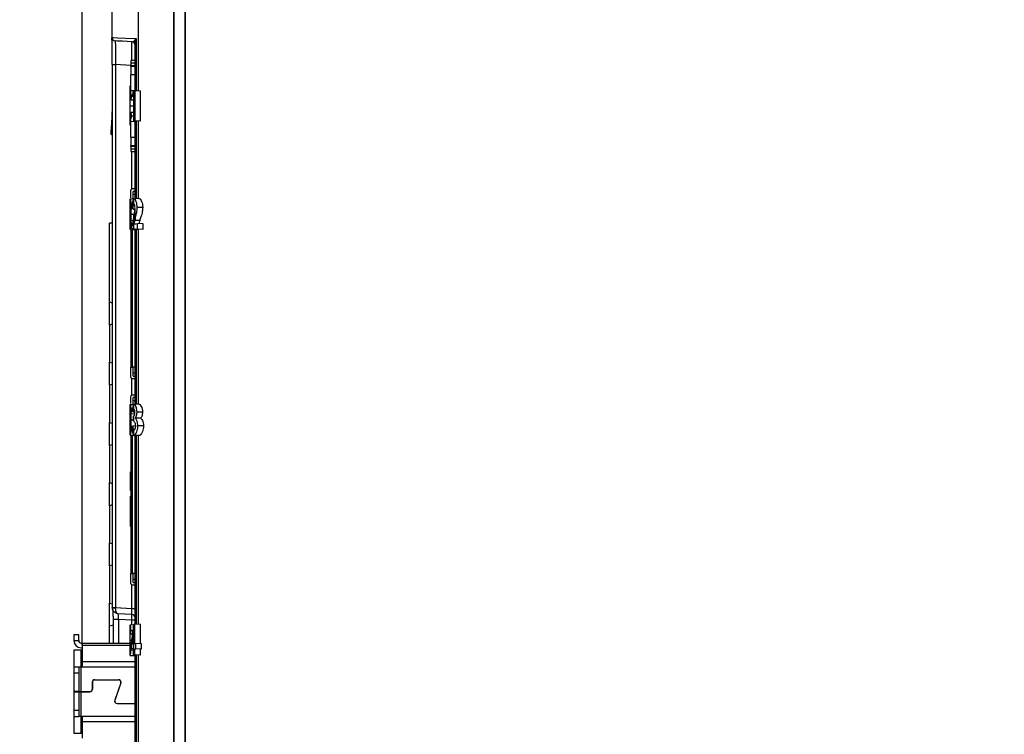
# Model space of a CAD drawing. Header units: millimetres. Extents: x -8 to 420, y 0 to 297.
# Tile 8 of 77: x 102 to 144, y 173 to 203. Entities that reach past the tile are written whole.
import ezdxf

# ---------------------------------------------------------------- set-up
doc = ezdxf.new("R2010")
doc.units = ezdxf.units.MM
doc.layers.add('10', color=7, linetype='Continuous')
doc.layers.add('SLD-0', color=7, linetype='Continuous')
doc.styles.add('SLDTEXTSTYLE2', font='TXT', dxfattribs={"width": 0.7})
doc.dimstyles.new('SLDDIMSTYLE2', dxfattribs={"dimtxt": 2.645833, "dimasz": 2.5, "dimexe": 0, "dimexo": 0.0625, "dimgap": 0.661458, "dimtad": 2, "dimlfac": 2, "dimrnd": 1e-09, "dimzin": 12, "dimdsep": 46, "dimtxsty": 'SLDTEXTSTYLE2', "dimblk1": 'NONE', "dimblk2": 'NONE', "dimsah": 1, "dimcen": 0.09, "dimadec": 0, "dimazin": 3, "dimtfac": 1, "dimtofl": 0, "dimtmove": 0, "dimatfit": 3, "dimldrblk": 'NONE', "dimfxl": 1, "dimfrac": 2, "dimtolj": 1, "dimtzin": 12, "dimarcsym": 0})
doc.dimstyles.new('SLDDIMSTYLE3', dxfattribs={"dimtxt": 2.645833, "dimasz": 2.5, "dimexe": 0, "dimexo": 0.0625, "dimgap": 0.661458, "dimtad": 2, "dimdec": 0, "dimlfac": 2, "dimrnd": 1e-09, "dimzin": 12, "dimdsep": 46, "dimtxsty": 'SLDTEXTSTYLE2', "dimblk1": 'NONE', "dimblk2": 'NONE', "dimsah": 1, "dimcen": 0.09, "dimadec": 0, "dimazin": 3, "dimtfac": 1, "dimtofl": 0, "dimtmove": 0, "dimatfit": 3, "dimldrblk": 'NONE', "dimfxl": 1, "dimfrac": 2, "dimtolj": 1, "dimtzin": 12, "dimarcsym": 0})

# ---------------------------------------------------------------- blocks, each defined once
blk = doc.blocks.new('_D_3')
at = {"layer": '10'}
for p, q in [((183.859, 218.383), (86.353, 218.724)), ((88.079, 140.29), (88.353, 218.717)), ((183.859, 139.956), (86.079, 140.297))]:
    blk.add_line(p, q, dxfattribs=at)
for points in [[(88.353, 218.717), (88.044, 216.218), (88.644, 216.216)], [(88.079, 140.29), (88.387, 142.789), (87.787, 142.791)]]:
    blk.add_solid(points, dxfattribs=at)
at = {"layer": '10', "insert": (84.797, 177.186), "char_height": 2.6458, "attachment_point": 1, "rotation": 89.8, "style": 'SLDTEXTSTYLE2'}
blk.add_mtext('156.85', dxfattribs=at)
blk = doc.blocks.new('_NONE')
blk = doc.blocks.new('_D_4')
at = {"layer": '10'}
for p, q in [((104.807, 176.467), (104.807, 235.725)), ((187.307, 223.131), (187.307, 235.725)), ((187.307, 233.725), (104.807, 233.725))]:
    blk.add_line(p, q, dxfattribs=at)
for points in [[(104.807, 233.725), (107.307, 233.425), (107.307, 234.025)], [(187.307, 233.725), (184.807, 234.025), (184.807, 233.425)]]:
    blk.add_solid(points, dxfattribs=at)
at = {"layer": '10', "insert": (145.043, 237.135), "char_height": 2.6458, "attachment_point": 1, "style": 'SLDTEXTSTYLE2'}
blk.add_mtext('165', dxfattribs=at)

msp = doc.modelspace()

# ---------------------------------------------------------------- linework, layer by layer
at = {"layer": 'SLD-0', "color": 179, "linetype": 'Continuous', "lineweight": 25}
for p, q in [((107.1842, 199.8354), (107.1842, 213.1293)), ((108.6467, 211.9076), (108.6467, 146.2297)), ((108.6694, 211.9089), (108.6694, 146.2309)), ((109.1256, 211.917), (109.1256, 146.239)), ((109.1466, 211.9165), (109.1466, 146.2385)), ((106.0585, 203.1833), (106.0585, 202.096)), ((106.2742, 201.9423), (106.2006, 201.9462)), ((106.5049, 201.9302), (106.2742, 201.9423)), ((106.8921, 201.91), (106.5049, 201.9302)), ((107.0342, 199.8577), (107.0342, 201.8828)), ((106.0733, 200.9468), (106.0733, 178.0451)), ((106.2155, 200.9468), (106.2155, 178.0451)), ((106.8573, 201.1275), (106.8573, 201.0262)), ((107.0342, 201.1275), (106.8573, 201.1275)), ((106.8573, 201.0262), (106.8573, 200.9134)), ((106.8573, 200.87), (106.8573, 200.9134)), ((107.0342, 200.87), (106.8573, 200.87)), ((106.8573, 200.87), (106.8573, 200.52)), ((106.8573, 199.7199), (106.8573, 200.52)), ((106.8342, 200.0495), (106.8573, 200.0507)), ((106.8342, 199.892), (106.8342, 200.0495)), ((106.8342, 199.892), (106.8573, 199.8932)), ((106.8342, 199.8589), (106.8342, 199.892)), ((106.8342, 199.8491), (107.0342, 199.8596)), ((106.8342, 199.8472), (106.8342, 199.8491)), ((106.8342, 199.6423), (106.8342, 199.8472)), ((106.8759, 199.6111), (106.9767, 199.6108)), ((106.9767, 199.6222), (106.925, 199.6249)), ((106.951, 199.8231), (106.9885, 199.8251)), ((106.9767, 198.5805), (106.9767, 199.6222)), ((107.0012, 199.8258), (106.9885, 199.8251)), ((106.9885, 198.5799), (106.9885, 199.8251)), ((107.0157, 199.8265), (107.0012, 199.8258)), ((107.0321, 199.8274), (107.0157, 199.8265)), ((107.2476, 199.8387), (107.0321, 199.8274)), ((107.0321, 198.5776), (107.0321, 199.8274)), ((107.0342, 199.8596), (107.0342, 199.8577)), ((107.2476, 199.8387), (107.2476, 198.5663)), ((106.8342, 199.2051), (106.9767, 199.205)), ((106.8532, 199.4668), (106.9767, 199.4577)), ((106.8532, 198.938), (106.9767, 198.9473)), ((106.8749, 198.7843), (106.9767, 198.7842)), ((106.8342, 198.5576), (106.8342, 198.7622)), ((106.8342, 198.5559), (106.8342, 198.5576)), ((106.8342, 198.5559), (107.0342, 198.5455)), ((106.8342, 198.513), (106.8342, 198.5464)), ((106.8342, 198.513), (106.8573, 198.5118)), ((106.8342, 198.3905), (106.8342, 198.513)), ((106.8342, 198.3905), (106.8573, 198.3893)), ((106.8573, 197.885), (106.8573, 198.6855)), ((106.9885, 198.5799), (106.9767, 198.5805)), ((106.9885, 198.5799), (107.0012, 198.5792)), ((107.0012, 198.5792), (107.0157, 198.5785)), ((107.0157, 198.5785), (107.0321, 198.5776)), ((107.2476, 198.5663), (107.0321, 198.5776)), ((107.0342, 195.2952), (107.0342, 198.5471)), ((106.0354, 198.0025), (106.0733, 198.0025)), ((106.8573, 197.885), (106.8573, 197.535)), ((106.8573, 197.535), (107.0342, 197.535)), ((106.8573, 197.4916), (106.8573, 197.535)), ((106.8573, 197.4916), (106.8573, 197.3788)), ((106.8573, 197.3788), (106.8573, 197.2775)), ((106.8573, 197.2775), (107.0342, 197.2775)), ((106.8573, 195.3332), (106.8573, 195.6525)), ((107.0342, 195.7025), (106.9073, 195.7025)), ((106.9573, 195.293), (106.9573, 195.6025)), ((107.0342, 195.6025), (106.9573, 195.6025)), ((106.9573, 195.4775), (107.0342, 195.4775)), ((106.8342, 195.2866), (106.9817, 195.2943)), ((106.8342, 195.2847), (106.8342, 195.2866)), ((106.8342, 195.0798), (106.8342, 195.2847)), ((106.8759, 195.0486), (106.917, 195.0485)), ((106.9885, 195.2944), (106.9916, 195.2948)), ((106.9885, 195.075), (106.9885, 195.2944)), ((106.9888, 195.0751), (106.9885, 195.075)), ((106.9916, 195.2948), (107.0342, 195.2971)), ((107.1971, 195.3056), (107.0342, 195.2971)), ((106.8342, 194.6426), (107.0342, 194.6425)), ((106.8532, 194.9043), (106.9089, 194.9002)), ((106.8577, 194.9039), (106.8577, 194.3437)), ((106.9518, 194.8527), (107.0342, 194.8483)), ((107.0342, 194.3891), (107.0342, 194.8483)), ((107.3048, 194.9223), (107.1239, 194.9222)), ((107.3571, 194.9223), (107.3048, 194.9223)), ((105.9573, 190.94), (105.9573, 194.2625)), ((106.0733, 194.2625), (105.9573, 194.2625)), ((106.8532, 194.3755), (106.9505, 194.3828)), ((106.9885, 194.5821), (106.9768, 194.5205)), ((106.9841, 194.2207), (106.9885, 194.2209)), ((106.9885, 194.2445), (106.9885, 194.5821)), ((107.0246, 194.2228), (106.9885, 194.2209)), ((106.9885, 194.0174), (106.9885, 194.2209)), ((107.0342, 194.4392), (107.0169, 194.3734)), ((107.0169, 194.3734), (107.0342, 194.3728)), ((107.0725, 194.2253), (107.0246, 194.2228)), ((107.0342, 194.4392), (107.0342, 194.3728)), ((107.2287, 194.3661), (107.0342, 194.3728)), ((107.132, 194.2285), (107.0725, 194.2253)), ((107.3669, 194.2408), (107.132, 194.2285)), ((107.132, 194.0099), (107.132, 194.2285)), ((107.3669, 194.2408), (107.3669, 193.9976)), ((106.8342, 193.9951), (106.8342, 194.1997)), ((106.8342, 193.9934), (106.8342, 193.9951)), ((106.8342, 193.9934), (107.0342, 193.9829)), ((106.8577, 193.9502), (106.8577, 188.19)), ((106.9015, 194.022), (106.9015, 194.1259)), ((106.9885, 194.0174), (106.9015, 194.022)), ((106.9885, 194.0174), (107.0246, 194.0155)), ((107.0246, 194.0155), (107.0725, 194.013)), ((107.0342, 186.6202), (107.0342, 193.9846)), ((107.0725, 194.013), (107.132, 194.0099)), ((107.3669, 193.9976), (107.132, 194.0099)), ((105.9573, 190.94), (106.0733, 190.907)), ((105.9573, 189.965), (105.9573, 190.94)), ((106.0733, 189.998), (105.9573, 189.965)), ((105.9573, 189.965), (105.9573, 188.4)), ((105.9573, 188.4), (106.0733, 188.367)), ((105.9573, 187.425), (105.9573, 188.4)), ((106.8573, 187.7625), (106.8573, 188.19)), ((107.0342, 188.19), (106.9073, 188.19)), ((106.9573, 187.8125), (106.9573, 188.19)), ((106.9073, 187.7125), (107.0342, 187.7125)), ((107.0342, 187.9375), (106.9573, 187.9375)), ((106.9573, 187.8125), (107.0342, 187.8125)), ((106.0733, 187.458), (105.9573, 187.425)), ((105.9573, 187.425), (105.9573, 185.86)), ((106.8573, 186.6582), (106.8573, 186.9525)), ((107.0342, 187.0025), (106.9073, 187.0025)), ((106.9573, 186.618), (106.9573, 186.9025)), ((107.0342, 186.9025), (106.9573, 186.9025)), ((106.9573, 186.7775), (107.0342, 186.7775)), ((106.8342, 186.6116), (106.9835, 186.6194)), ((106.8342, 186.6097), (106.8342, 186.6116)), ((106.8342, 186.4048), (106.8342, 186.6097)), ((106.8759, 186.3736), (106.9223, 186.3735)), ((106.9885, 186.6188), (106.9938, 186.6199)), ((106.9885, 186.3983), (106.9885, 186.6188)), ((106.9935, 186.3998), (106.9885, 186.3983)), ((106.9938, 186.6199), (107.0342, 186.6221)), ((107.1996, 186.6307), (107.0342, 186.6221)), ((106.8342, 185.9676), (106.97, 185.9675)), ((106.8532, 186.2293), (107.0342, 186.2159)), ((106.8577, 186.2289), (106.8577, 185.6688)), ((106.9621, 186.2893), (107.0342, 186.2855)), ((106.9885, 186.1345), (106.97, 186.1222)), ((106.97, 185.9202), (106.97, 186.1222)), ((106.97, 185.9202), (106.9885, 185.9118)), ((106.9885, 185.9118), (106.9885, 186.1345)), ((107.2714, 186.035), (107.0463, 186.0325)), ((107.3265, 186.2942), (107.116, 186.2942)), ((107.3476, 186.2942), (107.3265, 186.2942)), ((105.9573, 185.86), (106.0733, 185.827)), ((105.9573, 184.885), (105.9573, 185.86)), ((106.8342, 185.3201), (106.8342, 185.5247)), ((106.8532, 185.7005), (106.9054, 185.7044)), ((106.8749, 185.5468), (106.9131, 185.5468)), ((106.9485, 185.7201), (107.0342, 185.7246)), ((106.9885, 185.3104), (106.9885, 185.5307)), ((106.9885, 185.5307), (106.992, 185.5301)), ((107.0433, 185.7251), (107.0342, 185.7246)), ((107.3008, 185.7125), (107.149, 185.7126)), ((107.3875, 185.7125), (107.3008, 185.7125)), ((106.8342, 185.3184), (106.8342, 185.3201)), ((106.8342, 185.3184), (106.9778, 185.3109)), ((106.8577, 185.2752), (106.8577, 179.49)), ((106.9894, 185.3103), (106.9885, 185.3104)), ((106.9894, 185.3103), (107.0342, 185.308)), ((107.0342, 177.3346), (107.0342, 185.3096)), ((107.1945, 185.2995), (107.0342, 185.308)), ((106.0733, 184.918), (105.9573, 184.885)), ((105.9573, 184.885), (105.9573, 183.32)), ((105.9573, 183.32), (106.0733, 183.287)), ((105.9573, 182.345), (105.9573, 183.32)), ((106.0733, 182.378), (105.9573, 182.345)), ((105.9573, 182.345), (105.9573, 180.78)), ((105.9573, 180.78), (106.0733, 180.747)), ((105.9573, 179.805), (105.9573, 180.78)), ((106.0733, 179.838), (105.9573, 179.805)), ((105.9573, 179.805), (105.9573, 178.24)), ((106.8573, 179.0625), (106.8573, 179.49)), ((107.0342, 179.49), (106.9073, 179.49)), ((106.9573, 179.1125), (106.9573, 179.49)), ((106.9073, 179.0125), (107.0342, 179.0125)), ((107.0342, 179.2375), (106.9573, 179.2375)), ((106.9573, 179.1125), (107.0342, 179.1125)), ((105.9573, 178.24), (106.0733, 178.207)), ((105.9573, 177.265), (105.9573, 178.24)), ((106.0734, 178.0401), (106.0734, 178.0451)), ((106.2155, 178.0451), (106.2151, 178.0327)), ((106.2155, 178.0451), (106.8921, 178.0096)), ((106.8921, 177.76), (106.3126, 177.7903)), ((106.8921, 178.0096), (107.0342, 178.0096)), ((106.1048, 177.307), (105.9573, 177.265)), ((105.9573, 176.5525), (105.9573, 177.265)), ((106.1048, 177.5391), (106.1048, 176.5525)), ((106.8921, 177.5103), (106.3417, 177.5391)), ((106.8342, 177.3241), (106.9713, 177.3313)), ((106.8342, 177.2857), (106.8342, 177.3241)), ((106.8342, 177.0589), (106.8342, 177.2857)), ((107.0342, 177.5103), (106.8921, 177.5103)), ((106.9713, 177.3313), (106.9885, 177.3322)), ((107, 177.3328), (106.9885, 177.3322)), ((106.9885, 176.0549), (106.9885, 177.3322)), ((107.0129, 177.3334), (107, 177.3328)), ((107.0274, 177.3342), (107.0129, 177.3334)), ((107.242, 177.3454), (107.0274, 177.3342)), ((107.0274, 176.5169), (107.0274, 177.3342)), ((107.242, 177.3454), (107.242, 176.5281)), ((104.4573, 176.9025), (104.4573, 176.6525)), ((104.6573, 176.9025), (104.4573, 176.9025)), ((104.6573, 176.6525), (104.6573, 176.9025)), ((106.8342, 177.1206), (106.8342, 177.1207)), ((106.8381, 176.9429), (106.8342, 177.0589)), ((106.8381, 176.9429), (106.9194, 176.9369)), ((106.8505, 177.0862), (106.939, 177.0859)), ((106.9736, 176.5141), (106.9736, 176.9534)), ((104.4573, 176.6525), (104.6573, 176.6525)), ((104.7573, 176.5525), (104.8073, 176.5525)), ((104.8073, 176.5525), (106.8342, 176.5525)), ((104.8073, 176.5525), (104.8073, 176.4669)), ((104.8073, 176.4669), (104.8073, 175.7669)), ((106.8342, 176.6801), (106.8857, 176.6801)), ((106.8342, 176.2943), (106.8381, 176.4119)), ((106.8381, 176.4119), (106.8686, 176.4142)), ((106.8686, 176.5335), (106.8686, 176.3176)), ((106.8872, 176.6928), (106.8872, 176.3166)), ((106.9134, 176.5109), (106.9736, 176.5141)), ((107.0397, 176.5175), (107.0274, 176.5169)), ((107.053, 176.5182), (107.0397, 176.5175)), ((107.0671, 176.519), (107.053, 176.5182)), ((107.2891, 176.5306), (107.0671, 176.519)), ((107.0671, 176.3072), (107.0671, 176.519)), ((107.2891, 176.5306), (107.2891, 176.2956)), ((104.7573, 176.2525), (104.4573, 176.2525)), ((104.4573, 176.2525), (104.4573, 175.5525)), ((104.7573, 176.3525), (104.8073, 176.3525)), ((104.7573, 176.2525), (104.8073, 176.2525)), ((106.8342, 176.0655), (106.8342, 176.2943)), ((106.8342, 176.0309), (106.8342, 176.0655)), ((106.8342, 176.0309), (107.0342, 176.0205)), ((106.8499, 176.2594), (106.9736, 176.2592)), ((106.8686, 176.3176), (106.8774, 176.3171)), ((106.8774, 176.3171), (106.8872, 176.3166)), ((106.9736, 176.3121), (106.8872, 176.3166)), ((106.9736, 176.0557), (106.9736, 176.3121)), ((106.9885, 176.0549), (106.9736, 176.0557)), ((106.9885, 176.0549), (107, 176.0543)), ((107, 176.0543), (107.0129, 176.0536)), ((107.0129, 176.0536), (107.0274, 176.0529)), ((107.0274, 176.0529), (107.0274, 176.3093)), ((107.0274, 176.3093), (107.0397, 176.3086)), ((107.242, 176.0416), (107.0274, 176.0529)), ((107.0342, 162.0525), (107.0342, 176.0525)), ((107.0397, 176.3086), (107.053, 176.3079)), ((107.053, 176.3079), (107.0671, 176.3072)), ((107.2891, 176.2956), (107.0671, 176.3072)), ((107.1842, 162.0604), (107.1842, 176.0446)), ((107.242, 176.298), (107.242, 176.0416)), ((104.4573, 175.5525), (104.6573, 175.5525)), ((104.4573, 175.5525), (104.4573, 175.3025)), ((104.6573, 175.5525), (104.6573, 175.3025)), ((104.6573, 175.5525), (104.7573, 175.5525)), ((104.7573, 174.505), (104.7573, 175.5525)), ((104.7573, 175.5525), (104.8073, 175.5525)), ((104.8073, 175.7669), (104.8073, 175.5525)), ((104.4573, 175.3025), (104.4573, 174.505)), ((104.4573, 175.3025), (104.6573, 175.3025)), ((104.6573, 175.3025), (104.6573, 174.505)), ((105.2298, 174.9025), (105.2298, 174.6025)), ((105.2348, 174.9025), (105.2348, 174.6025)), ((105.3323, 175.005), (106.3413, 175.005)), ((105.3323, 175), (106.3413, 175)), ((105.7323, 175), (105.7323, 175.005)), ((105.8823, 175), (105.8823, 175.005)), ((106.4334, 174.8703), (106.1765, 174.1364)), ((106.4381, 174.8686), (106.1812, 174.1347)), ((104.6573, 174.505), (104.4573, 174.505)), ((104.4573, 174.505), (104.4573, 174.5)), ((104.4573, 174.5), (104.4573, 173.7025)), ((104.4573, 174.5), (104.6573, 174.5)), ((104.6573, 174.505), (104.7573, 174.505)), ((104.6573, 174.5), (104.6573, 173.7025)), ((104.6573, 174.5), (104.7573, 174.5)), ((104.7573, 174.505), (105.1323, 174.505)), ((104.7573, 173.4525), (104.7573, 174.5)), ((104.7573, 174.5), (105.1323, 174.5)), ((106.2732, 174.005), (107.0342, 174.005)), ((106.2732, 174), (107.0342, 174)), ((104.6573, 173.7025), (104.4573, 173.7025)), ((104.4573, 173.7025), (104.4573, 173.4525)), ((104.6573, 173.7025), (104.6573, 173.4525)), ((104.4573, 173.4525), (104.6573, 173.4525)), ((104.4573, 173.4525), (104.4573, 172.7525)), ((104.7573, 173.4525), (104.6573, 173.4525)), ((104.8073, 173.4525), (104.7573, 173.4525)), ((104.8073, 173.4525), (104.8073, 173.2381)), ((104.8073, 173.2381), (104.8073, 172.5381)), ((104.4573, 172.7525), (104.7573, 172.7525)), ((104.8073, 172.7525), (104.7573, 172.7525))]:
    msp.add_line(p, q, dxfattribs=at)
at = {"layer": 'SLD-0', "color": 8, "linetype": 'Continuous', "lineweight": 25}
for p, q in [((106.0585, 202.096), (106.1192, 202.0928)), ((106.1192, 202.0928), (106.3106, 202.0828)), ((106.3106, 202.0828), (106.6322, 202.066)), ((106.6322, 202.066), (107.0833, 202.0424)), ((107.0833, 202.0424), (107.0833, 199.8301)), ((106.0733, 200.9468), (106.2155, 200.9468)), ((106.8573, 200.9131), (106.2155, 200.9468)), ((106.8573, 201.0262), (107.0342, 201.0262)), ((106.8573, 200.9134), (107.0342, 200.9134)), ((107.0342, 200.52), (106.8573, 200.52)), ((107.0833, 198.5749), (107.0833, 195.2996)), ((107.1842, 195.3049), (107.1842, 198.5696)), ((106.0262, 198.1977), (106.0733, 198.1977)), ((106.0262, 198.0676), (106.0733, 198.0676)), ((106.8573, 197.885), (107.0342, 197.885)), ((107.0342, 197.4916), (106.8573, 197.4916)), ((107.0342, 197.3788), (106.8573, 197.3788)), ((106.8921, 195.6995), (106.8921, 197.2775)), ((106.9073, 193.9896), (106.9073, 188.19)), ((107.0833, 194.0124), (107.0833, 186.6246)), ((107.1842, 186.6299), (107.1842, 194.0071)), ((106.8921, 186.9995), (106.8921, 187.7155)), ((106.9073, 185.3146), (106.9073, 179.49)), ((107.0833, 185.3054), (107.0833, 177.3371)), ((107.1842, 177.3424), (107.1842, 185.3001)), ((106.8921, 178.0096), (106.8921, 179.0155)), ((106.0733, 178.0451), (106.2155, 178.0451)), ((106.3417, 177.5391), (106.1048, 177.5391)), ((106.3417, 177.5391), (106.3417, 176.5525)), ((106.8921, 177.3271), (106.8921, 177.5103)), ((104.8073, 176.4669), (106.8342, 176.4669)), ((104.7573, 175.5525), (104.7573, 176.2525)), ((107.0833, 176.0499), (107.0833, 162.0551)), ((104.8073, 175.7669), (107.0342, 175.7669)), ((104.8073, 175.5525), (107.0342, 175.5525)), ((104.7573, 174.5), (104.7573, 174.505)), ((104.7573, 172.7525), (104.7573, 173.4525)), ((107.0342, 173.4525), (104.8073, 173.4525)), ((104.8073, 173.2381), (107.0342, 173.2381))]:
    msp.add_line(p, q, dxfattribs=at)
at = {"layer": 'SLD-0', "color": 179, "linetype": 'Continuous', "lineweight": 25}
for centre, radius, start, end in [((106.2085, 202.096), 0.15, 180.23503, 267), ((106.8842, 201.7602), 0.15, 360, 87.00003), ((106.8931, 201.8825), 0.1411, 0.09266, 35.86929), ((106.179, 178.6994), 0.6677, 260.89963, 273.10068), ((106.8842, 177.6102), 0.15, 0, 87), ((104.7573, 176.6525), 0.3, 180, 270), ((104.7573, 176.6525), 0.1, 180.00001, 270), ((105.3323, 174.9025), 0.1025, 90.00044, 180), ((105.3323, 174.9025), 0.0975, 90, 179.99991), ((106.3413, 174.9025), 0.1025, 340.70968, 90), ((106.3413, 174.9025), 0.0975, 340.70995, 89.99895), ((105.1323, 174.6025), 0.1025, 270, 360), ((105.1323, 174.6025), 0.0975, 270, 0.00012), ((106.2732, 174.1025), 0.1025, 160.70992, 270), ((106.2732, 174.1025), 0.0975, 160.70995, 269.9999)]:
    msp.add_arc(centre, radius, start, end, dxfattribs=at)
at = {"layer": 'SLD-0', "color": 8, "linetype": 'Continuous', "lineweight": 25}
msp.add_ellipse((106.8842, 200.909), major_axis=(0.0078, 1.001), ratio=0.0078241, start_param=4.9325239, end_param=6.2828539, dxfattribs=at)
at = {"layer": 'SLD-0', "color": 179, "linetype": 'Continuous', "lineweight": 25}
for centre, major_axis, ratio, start_param, end_param in [((109.5342, 198.9669), (2.3779, -1.3948), 0.9168705, 3.459157, 3.5163628), ((158.2932, 188.2391), (5.514, 81.6255), 0.6388198, 1.4716591, 1.47411), ((158.2932, 190.938), (0, 90.8258), 0.5773106, 1.4802442, 1.4907816), ((109.5342, 199.477), (1.3225, 2.5727), 0.9149667, 2.2011891, 2.256567), ((109.5342, 194.4044), (2.3779, -1.3948), 0.9168705, 3.4591566, 3.5163632), ((109.5342, 194.9145), (1.3225, 2.5727), 0.9149667, 2.2011888, 2.2565669), ((158.2932, 186.984), (23.0265, 51.8984), 0.9076994, 1.8185418, 1.8256557), ((158.2932, 177.7485), (-13.9152, 59.0382), 0.856302, 1.0942078, 1.094619), ((108.6519, 193.7097), (-0.4511, 1.9141), 0.856302, 1.024834, 1.0942078), ((108.6519, 193.7097), (-0.3981, 1.6889), 0.856302, 0.980785, 1.0638269), ((109.5342, 185.7294), (2.3779, -1.3948), 0.9168705, 3.4591565, 3.5163631), ((109.5342, 186.2395), (1.3225, 2.5727), 0.9149667, 2.2011893, 2.2565672), ((106.8842, 178.0107), (-0.0079, 0.2508), 0.0311395, 3.138979, 4.7070363), ((106.8842, 177.51), (0.0078, 0.2499), 0.0313449, 4.714472, 6.2825276), ((158.2932, 165.7423), (5.6205, 80.6998), 0.6460065, 1.4718009, 1.4797827), ((109.5342, 176.6092), (2.3779, -1.3948), 0.9168705, 3.5253407, 3.5814227), ((158.2932, 155.4818), (-5.6209, 80.6971), 0.646028, 1.2567873, 1.2624649), ((109.5342, 176.7682), (1.3225, 2.5727), 0.9149667, 2.1361168, 2.1903995), ((109.5342, 176.1289), (0.2894, 4.1554), 0.6460065, 1.4797828, 1.518352)]:
    msp.add_ellipse(centre, major_axis=major_axis, ratio=ratio, start_param=start_param, end_param=end_param, dxfattribs=at)
for points, knots in [([(106.0734, 200.9468), (106.073, 201.0762), (106.0724, 201.335), (106.068, 201.6804), (106.0631, 201.9377), (106.0599, 202.065), (106.0592, 202.0789), (106.0591, 202.0824)], [0, 0, 0, 0, 0.2307257, 0.4616038, 0.6923264, 0.9227847, 1, 1, 1, 1]), ([(106.2007, 201.9462), (106.2005, 201.9414), (106.1998, 201.9294), (106.2021, 201.8103), (106.2068, 201.5844), (106.2122, 201.2844), (106.2144, 201.0593), (106.2155, 200.9468)], [0, 0, 0, 0, 0.140515, 0.3548777, 0.5696592, 0.7848146, 1, 1, 1, 1]), ([(106.8921, 201.91), (106.9125, 201.9096), (106.9491, 201.9089), (106.9895, 201.9479), (107.0075, 201.9652)], [0, 0, 0, 0, 0.5565493, 1, 1, 1, 1]), ([(107.0075, 201.9652), (107.0184, 201.9792), (107.0372, 202.0035), (107.0681, 202.0305), (107.0828, 202.042), (107.0833, 202.0424)], [0, 0, 0, 0, 0.5696727, 0.9858293, 1, 1, 1, 1]), ([(107.0833, 202.0424), (107.0828, 202.0417), (107.0505, 201.9863), (107.0423, 201.9342), (107.0342, 201.8828)], [0, 0, 0, 0, 0.01396814, 1, 1, 1, 1]), ([(106.8342, 199.8472), (106.8351, 199.84), (106.8373, 199.8215), (106.8548, 199.7382), (106.87, 199.6468), (106.8759, 199.6111)], [0, 0, 0, 0, 0.28166552, 0.71973209, 1, 1, 1, 1]), ([(106.8342, 199.2051), (106.8342, 199.2701), (106.8342, 199.3928), (106.8342, 199.5335), (106.8342, 199.6205), (106.8342, 199.6435), (106.8342, 199.6453), (106.8342, 199.6457)], [0, 0, 0, 0, 0.28224, 0.5323429, 0.7469957, 0.9514919, 1, 1, 1, 1]), ([(106.8532, 199.4668), (106.8484, 199.5092), (106.8395, 199.5868), (106.8345, 199.632), (106.8343, 199.6408), (106.8342, 199.6423)], [0, 0, 0, 0, 0.5002323, 0.9135901, 1, 1, 1, 1]), ([(106.8342, 198.7593), (106.8342, 198.7639), (106.8342, 198.7731), (106.8342, 198.8533), (106.8342, 198.968), (106.8342, 199.0899), (106.8342, 199.1699), (106.8342, 199.2051)], [0, 0, 0, 0, 0.2217642, 0.4518982, 0.6549779, 0.8481733, 1, 1, 1, 1]), ([(106.8342, 198.7622), (106.835, 198.7711), (106.8366, 198.791), (106.8453, 198.8698), (106.8515, 198.9239), (106.8532, 198.938)], [0, 0, 0, 0, 0.3738891, 0.8361969, 1, 1, 1, 1]), ([(106.8749, 198.7843), (106.8687, 198.7492), (106.8539, 198.6661), (106.8375, 198.5783), (106.8352, 198.5638), (106.8342, 198.5576)], [0, 0, 0, 0, 0.2950447, 0.6984378, 1, 1, 1, 1]), ([(106.0262, 198.0676), (106.0259, 198.0775), (106.025, 198.1005), (106.0247, 198.1413), (106.0253, 198.1755), (106.026, 198.193), (106.0262, 198.1977)], [0, 0, 0, 0, 0.2416246, 0.5621988, 0.8828465, 1, 1, 1, 1]), ([(106.0354, 198.0025), (106.0342, 198.004), (106.0318, 198.0069), (106.0285, 198.0297), (106.027, 198.0546), (106.0262, 198.0676)], [0, 0, 0, 0, 0.32298747, 0.64601158, 1, 1, 1, 1]), ([(106.9073, 195.7025), (106.9007, 195.7017), (106.8876, 195.7002), (106.8711, 195.6887), (106.8595, 195.6722), (106.858, 195.6591), (106.8573, 195.6525)], [0, 0, 0, 0, 0.249986, 0.5000142, 0.7500093, 1, 1, 1, 1]), ([(106.8342, 195.2847), (106.8351, 195.2775), (106.8373, 195.259), (106.8548, 195.1757), (106.87, 195.0843), (106.8759, 195.0486)], [0, 0, 0, 0, 0.2816662, 0.7197338, 1, 1, 1, 1]), ([(106.8342, 194.6426), (106.8342, 194.7076), (106.8342, 194.8303), (106.8342, 194.971), (106.8342, 195.058), (106.8342, 195.081), (106.8342, 195.0828), (106.8342, 195.0832)], [0, 0, 0, 0, 0.2822401, 0.532343, 0.7469958, 0.951492, 1, 1, 1, 1]), ([(106.8532, 194.9043), (106.8484, 194.9467), (106.8395, 195.0243), (106.8345, 195.0695), (106.8343, 195.0783), (106.8342, 195.0798)], [0, 0, 0, 0, 0.500232, 0.9135894, 1, 1, 1, 1]), ([(106.9885, 195.2944), (106.9778, 195.2876), (106.9573, 195.2748), (106.9332, 195.1897), (106.9162, 195.0709), (106.9095, 194.9535), (106.9083, 194.8767), (106.908, 194.855)], [0, 0, 0, 0, 0.2383979, 0.4539503, 0.6467552, 0.9001579, 1, 1, 1, 1]), ([(106.9518, 194.8527), (106.9525, 194.8862), (106.9537, 194.9431), (106.9613, 195.0112), (106.9703, 195.0522), (106.9797, 195.0725), (106.9858, 195.0743), (106.9885, 195.075)], [0, 0, 0, 0, 0.3162477, 0.5360855, 0.7205937, 0.8753105, 1, 1, 1, 1]), ([(107.0321, 194.9064), (107.0314, 194.9301), (107.0302, 194.9721), (107.0201, 195.0232), (107.0084, 195.0579), (106.9972, 195.0729), (106.991, 195.0745), (106.9888, 195.0751)], [0, 0, 0, 0, 0.2638567, 0.4688695, 0.6737344, 0.8834513, 1, 1, 1, 1]), ([(106.9916, 195.2948), (107.0025, 195.2923), (107.0157, 195.2892), (107.0315, 195.2695), (107.0342, 195.2661)], [0, 0, 0, 0, 0.8271042, 1, 1, 1, 1]), ([(107.0342, 195.2971), (107.0342, 195.2932), (107.0342, 195.289), (107.0342, 195.2679), (107.0342, 195.2661)], [0, 0, 0, 0, 0.9139553, 1, 1, 1, 1]), ([(107.1239, 194.9222), (107.1216, 194.964), (107.117, 195.0488), (107.087, 195.1634), (107.0567, 195.2343), (107.0386, 195.2599), (107.0342, 195.2661)], [0, 0, 0, 0, 0.28271039, 0.57456468, 0.89610433, 1, 1, 1, 1]), ([(107.1971, 195.3056), (107.2117, 195.3016), (107.2385, 195.2942), (107.2882, 195.2228), (107.3284, 195.1213), (107.3539, 195.0157), (107.3563, 194.946), (107.3571, 194.9223)], [0, 0, 0, 0, 0.2505287, 0.46003349, 0.66968001, 0.88799779, 1, 1, 1, 1]), ([(106.8342, 194.1968), (106.8342, 194.2014), (106.8342, 194.2106), (106.8342, 194.2908), (106.8342, 194.4055), (106.8342, 194.5274), (106.8342, 194.6074), (106.8342, 194.6426)], [0, 0, 0, 0, 0.2217644, 0.4518999, 0.6549776, 0.8481732, 1, 1, 1, 1]), ([(106.9885, 194.5821), (106.9943, 194.6124), (107.0086, 194.6882), (107.0287, 194.7982), (107.0314, 194.8824), (107.0321, 194.9064)], [0, 0, 0, 0, 0.323017, 0.8065784, 1, 1, 1, 1]), ([(107.0342, 194.4392), (107.05, 194.4954), (107.0816, 194.6083), (107.1183, 194.7772), (107.1225, 194.8869), (107.1239, 194.9222)], [0, 0, 0, 0, 0.4016663, 0.8070496, 1, 1, 1, 1]), ([(107.3571, 194.9223), (107.3527, 194.8623), (107.3419, 194.7162), (107.2813, 194.5328), (107.245, 194.4179), (107.2287, 194.3661)], [0, 0, 0, 0, 0.2766334, 0.6741587, 1, 1, 1, 1]), ([(106.8342, 194.1997), (106.835, 194.2086), (106.8366, 194.2285), (106.8453, 194.3073), (106.8515, 194.3614), (106.8532, 194.3755)], [0, 0, 0, 0, 0.37388805, 0.83619732, 1, 1, 1, 1]), ([(106.8749, 194.2218), (106.8687, 194.1867), (106.8539, 194.1036), (106.8375, 194.0158), (106.8352, 194.0013), (106.8342, 193.9951)], [0, 0, 0, 0, 0.2950447, 0.6984378, 1, 1, 1, 1]), ([(106.8577, 188.19), (106.859, 188.19), (106.8618, 188.19), (106.8735, 188.19), (106.8892, 188.19), (106.9012, 188.19), (106.9073, 188.19)], [0, 0, 0, 0, 0.2499988, 0.5000155, 0.7500182, 1, 1, 1, 1]), ([(106.8573, 187.7625), (106.858, 187.7559), (106.8595, 187.7428), (106.8711, 187.7263), (106.8876, 187.7148), (106.9007, 187.7133), (106.9073, 187.7125)], [0, 0, 0, 0, 0.2499907, 0.4999858, 0.750014, 1, 1, 1, 1]), ([(106.9073, 187.0025), (106.9007, 187.0017), (106.8876, 187.0002), (106.8711, 186.9887), (106.8595, 186.9722), (106.858, 186.9591), (106.8573, 186.9525)], [0, 0, 0, 0, 0.249986, 0.5000142, 0.7500093, 1, 1, 1, 1]), ([(106.8342, 186.6097), (106.8351, 186.6025), (106.8373, 186.584), (106.8548, 186.5007), (106.87, 186.4093), (106.8759, 186.3736)], [0, 0, 0, 0, 0.2816662, 0.7197338, 1, 1, 1, 1]), ([(106.8342, 185.9676), (106.8342, 186.0326), (106.8342, 186.1553), (106.8342, 186.296), (106.8342, 186.383), (106.8342, 186.406), (106.8342, 186.4078), (106.8342, 186.4082)], [0, 0, 0, 0, 0.2822401, 0.532343, 0.7469958, 0.951492, 1, 1, 1, 1]), ([(106.8532, 186.2293), (106.8484, 186.2717), (106.8395, 186.3493), (106.8345, 186.3945), (106.8343, 186.4033), (106.8342, 186.4048)], [0, 0, 0, 0, 0.5002323, 0.9135901, 1, 1, 1, 1]), ([(106.9368, 186.5024), (106.9341, 186.4867), (106.9262, 186.4403), (106.9203, 186.3655), (106.9184, 186.3088), (106.9178, 186.2916)], [0, 0, 0, 0, 0.2629122, 0.7763892, 1, 1, 1, 1]), ([(106.9885, 186.6188), (106.9785, 186.6117), (106.9587, 186.5977), (106.944, 186.5338), (106.9368, 186.5024)], [0, 0, 0, 0, 0.5087116, 1, 1, 1, 1]), ([(106.9621, 186.2893), (106.9638, 186.3082), (106.9673, 186.3455), (106.9772, 186.3844), (106.9849, 186.3938), (106.9885, 186.3983)], [0, 0, 0, 0, 0.3497091, 0.6908204, 1, 1, 1, 1]), ([(107.0272, 186.28), (107.0267, 186.2963), (107.0259, 186.3258), (107.0186, 186.3612), (107.0099, 186.3861), (107.001, 186.3982), (106.9957, 186.3994), (106.9935, 186.3998)], [0, 0, 0, 0, 0.2434619, 0.4421113, 0.6399036, 0.8537619, 1, 1, 1, 1]), ([(106.9938, 186.6199), (107.0036, 186.6178), (107.0161, 186.6151), (107.0309, 186.5971), (107.0342, 186.5931)], [0, 0, 0, 0, 0.7767627, 1, 1, 1, 1]), ([(107.0342, 186.6221), (107.0342, 186.618), (107.0342, 186.6139), (107.0342, 186.5939), (107.0342, 186.5931)], [0, 0, 0, 0, 0.95909168, 1, 1, 1, 1]), ([(107.116, 186.2942), (107.1146, 186.3275), (107.1118, 186.3955), (107.0867, 186.4921), (107.0585, 186.5586), (107.04, 186.5849), (107.0342, 186.5931)], [0, 0, 0, 0, 0.2516202, 0.5141541, 0.8472331, 1, 1, 1, 1]), ([(107.1996, 186.6307), (107.2141, 186.6266), (107.2429, 186.6185), (107.2945, 186.5378), (107.3328, 186.4389), (107.3466, 186.3513), (107.3474, 186.3069), (107.3476, 186.2942)], [0, 0, 0, 0, 0.2683179, 0.5311938, 0.7675811, 0.9331013, 1, 1, 1, 1]), ([(106.8342, 185.5218), (106.8342, 185.5264), (106.8342, 185.5356), (106.8342, 185.6158), (106.8342, 185.7305), (106.8342, 185.8524), (106.8342, 185.9324), (106.8342, 185.9676)], [0, 0, 0, 0, 0.2217642, 0.4518982, 0.6549779, 0.8481733, 1, 1, 1, 1]), ([(106.9885, 186.1345), (106.9954, 186.1433), (107.006, 186.1571), (107.0196, 186.2025), (107.0264, 186.2428), (107.027, 186.2702), (107.0272, 186.28)], [0, 0, 0, 0, 0.4120788, 0.6410794, 0.8716838, 1, 1, 1, 1]), ([(107.0342, 185.8236), (107.0281, 185.8419), (107.0128, 185.8874), (106.9976, 185.9026), (106.9885, 185.9118)], [0, 0, 0, 0, 0.40331799, 1, 1, 1, 1]), ([(107.0463, 186.0325), (107.0599, 186.0551), (107.0828, 186.0933), (107.1081, 186.1832), (107.1152, 186.2506), (107.1159, 186.2878), (107.116, 186.2942)], [0, 0, 0, 0, 0.3944727, 0.6680856, 0.9426466, 1, 1, 1, 1]), ([(107.149, 185.7126), (107.1474, 185.75), (107.1443, 185.8261), (107.1169, 185.9233), (107.0816, 185.9961), (107.0582, 186.0203), (107.0463, 186.0325)], [0, 0, 0, 0, 0.25250654, 0.51375017, 0.75491964, 1, 1, 1, 1]), ([(107.3476, 186.2942), (107.3458, 186.2616), (107.3423, 186.1952), (107.3158, 186.1111), (107.2901, 186.0612), (107.2753, 186.0404), (107.2714, 186.035)], [0, 0, 0, 0, 0.2977709, 0.6064908, 0.8978834, 1, 1, 1, 1]), ([(107.2714, 186.035), (107.2884, 186.0173), (107.3202, 185.984), (107.3625, 185.8928), (107.385, 185.7982), (107.3868, 185.7359), (107.3875, 185.7125)], [0, 0, 0, 0, 0.30426806, 0.57108669, 0.83909882, 1, 1, 1, 1]), ([(106.8342, 185.5247), (106.835, 185.5336), (106.8366, 185.5535), (106.8453, 185.6323), (106.8515, 185.6864), (106.8532, 185.7005)], [0, 0, 0, 0, 0.3738891, 0.8361969, 1, 1, 1, 1]), ([(106.8749, 185.5468), (106.8687, 185.5117), (106.8539, 185.4286), (106.8375, 185.3408), (106.8352, 185.3263), (106.8342, 185.3201)], [0, 0, 0, 0, 0.2950447, 0.6984378, 1, 1, 1, 1]), ([(106.9048, 185.7178), (106.9062, 185.6646), (106.9088, 185.5674), (106.9237, 185.4432), (106.9441, 185.3584), (106.967, 185.3171), (106.9821, 185.3124), (106.9885, 185.3104)], [0, 0, 0, 0, 0.2480673, 0.453051, 0.6582285, 0.8542823, 1, 1, 1, 1]), ([(106.9885, 185.5307), (106.9831, 185.5341), (106.9734, 185.5402), (106.9616, 185.5787), (106.9525, 185.6377), (106.95, 185.6891), (106.9485, 185.7201)], [0, 0, 0, 0, 0.2654048, 0.4734367, 0.6815384, 1, 1, 1, 1]), ([(106.992, 185.5301), (106.9975, 185.5321), (107.0082, 185.5361), (107.0235, 185.5652), (107.0314, 185.5909), (107.0342, 185.6003)], [0, 0, 0, 0, 0.3933653, 0.7798103, 1, 1, 1, 1]), ([(107.0342, 185.8236), (107.0381, 185.8075), (107.0459, 185.7754), (107.0473, 185.735), (107.048, 185.7148)], [0, 0, 0, 0, 0.4999182, 1, 1, 1, 1]), ([(107.048, 185.7148), (107.0472, 185.6921), (107.0459, 185.6498), (107.0379, 185.6159), (107.0342, 185.6003)], [0, 0, 0, 0, 0.5378649, 1, 1, 1, 1]), ([(107.0342, 185.3355), (107.0496, 185.356), (107.0804, 185.3969), (107.122, 185.5013), (107.1459, 185.6118), (107.148, 185.6816), (107.149, 185.7126)], [0, 0, 0, 0, 0.2957632, 0.59133, 0.8184193, 1, 1, 1, 1]), ([(107.3875, 185.7125), (107.3852, 185.67), (107.3805, 185.583), (107.3399, 185.4604), (107.285, 185.3618), (107.2307, 185.3053), (107.2055, 185.3013), (107.1945, 185.2995)], [0, 0, 0, 0, 0.1778646, 0.3636172, 0.5940299, 0.8236348, 1, 1, 1, 1]), ([(107.0342, 185.3355), (107.02, 185.324), (107.0035, 185.3107), (106.9911, 185.3104), (106.9894, 185.3103)], [0, 0, 0, 0, 0.86283017, 1, 1, 1, 1]), ([(107.0342, 185.3355), (107.0342, 185.335), (107.0342, 185.3158), (107.0342, 185.3118), (107.0342, 185.308)], [0, 0, 0, 0, 0.0299717, 1, 1, 1, 1]), ([(106.8342, 183.3843), (106.8342, 183.3304), (106.8342, 183.2247), (106.8342, 183.1035), (106.8342, 183.0272), (106.8342, 182.9878), (106.8342, 182.9864), (106.8342, 182.9854)], [0, 0, 0, 0, 0.2123171, 0.4156436, 0.5578596, 0.7001131, 1, 1, 1, 1]), ([(106.8342, 182.7401), (106.8342, 182.7326), (106.8342, 182.7175), (106.8342, 182.5822), (106.8342, 182.4047), (106.8342, 182.2357), (106.8342, 182.1341), (106.8342, 182.1058)], [0, 0, 0, 0, 0.2428393, 0.4850202, 0.6955784, 0.914954, 1, 1, 1, 1]), ([(106.8342, 182.1058), (106.8342, 182.0239), (106.8342, 181.8614), (106.8342, 181.6657), (106.8342, 181.527), (106.8342, 181.4682), (106.8342, 181.4642), (106.8342, 181.463)], [0, 0, 0, 0, 0.2403556, 0.4766511, 0.6776319, 0.9039113, 1, 1, 1, 1]), ([(106.8577, 179.49), (106.859, 179.49), (106.8618, 179.49), (106.8735, 179.49), (106.8892, 179.49), (106.9012, 179.49), (106.9073, 179.49)], [0, 0, 0, 0, 0.2499988, 0.5000155, 0.7500182, 1, 1, 1, 1]), ([(106.8573, 179.0625), (106.858, 179.056), (106.8595, 179.0428), (106.8711, 179.0263), (106.8876, 179.0148), (106.9007, 179.0133), (106.9073, 179.0125)], [0, 0, 0, 0, 0.2499995, 0.4999916, 0.7500169, 1, 1, 1, 1]), ([(106.3126, 177.7903), (106.3119, 177.7904), (106.2914, 177.7915), (106.2372, 177.8012), (106.1632, 177.8411), (106.1086, 177.9062), (106.0788, 177.973), (106.0752, 178.0173), (106.0734, 178.0401)], [0, 0, 0, 0, 0.00579982, 0.16714511, 0.44321358, 0.66231482, 0.8260504, 1, 1, 1, 1]), ([(106.3126, 177.7903), (106.3123, 177.7903), (106.3033, 177.7909), (106.2799, 177.799), (106.2486, 177.8366), (106.2266, 177.9), (106.2155, 177.9658), (106.2152, 178.0099), (106.2151, 178.0327)], [0, 0, 0, 0, 0.0057984, 0.1671482, 0.4432057, 0.6622987, 0.8260349, 1, 1, 1, 1]), ([(106.0949, 177.9614), (106.0953, 177.9557), (106.097, 177.9326), (106.1005, 177.8514), (106.1039, 177.7129), (106.1051, 177.5692), (106.1046, 177.4837), (106.1045, 177.457)], [0, 0, 0, 0, 0.07574651, 0.30296398, 0.57669419, 0.86753919, 1, 1, 1, 1]), ([(106.3417, 177.5391), (106.3401, 177.5674), (106.337, 177.6238), (106.3318, 177.699), (106.3272, 177.7557), (106.3242, 177.7855), (106.3234, 177.7886), (106.323, 177.7898)], [0, 0, 0, 0, 0.2158314, 0.4313963, 0.6464185, 0.8608888, 1, 1, 1, 1]), ([(106.8342, 177.2857), (106.835, 177.2662), (106.8368, 177.2201), (106.8454, 177.1352), (106.8505, 177.0862)], [0, 0, 0, 0, 0.4233718, 1, 1, 1, 1]), ([(106.8342, 176.6801), (106.8342, 176.6829), (106.8342, 176.6991), (106.8342, 176.7285), (106.8342, 176.7616), (106.8342, 176.7877), (106.8342, 176.8071), (106.8342, 176.8262), (106.8342, 176.8451), (106.8342, 176.8636), (106.8342, 176.8817), (106.8342, 176.8994), (106.8342, 176.9167), (106.8342, 176.9334), (106.8342, 176.9496), (106.8342, 176.9652), (106.8342, 176.9803), (106.8342, 176.9948), (106.8342, 177.0087), (106.8342, 177.022), (106.8342, 177.0346), (106.8342, 177.0463), (106.8342, 177.0533), (106.8342, 177.0566)], [0, 0, 0, 0, 0.019025, 0.108518, 0.1980733, 0.2428197, 0.2875686, 0.3323163, 0.3770655, 0.4218137, 0.4665627, 0.5113124, 0.5560625, 0.6008112, 0.6455605, 0.6903084, 0.7350541, 0.7797988, 0.8245467, 0.8692941, 0.9140408, 0.9587897, 1, 1, 1, 1]), ([(106.8342, 176.2343), (106.8342, 176.2389), (106.8342, 176.2481), (106.8342, 176.3283), (106.8342, 176.443), (106.8342, 176.5649), (106.8342, 176.6449), (106.8342, 176.6801)], [0, 0, 0, 0, 0.2217642, 0.4519002, 0.654979, 0.8481746, 1, 1, 1, 1]), ([(106.8499, 176.2594), (106.8458, 176.2209), (106.8372, 176.1402), (106.8353, 176.0912), (106.8342, 176.0655)], [0, 0, 0, 0, 0.47629, 1, 1, 1, 1])]:
    msp.add_open_spline(points, degree=3, knots=knots, dxfattribs=at)
at = {"layer": 'SLD-0', "color": 8, "linetype": 'Continuous', "lineweight": 25}
msp.add_open_spline([(107.0342, 185.7246), (107.0342, 185.6989), (107.0342, 185.6532), (107.0342, 185.6163), (107.0342, 185.6003)], degree=3, knots=[0, 0, 0, 0, 0.5649659, 1, 1, 1, 1], dxfattribs=at)
at = {"layer": 'SLD-0', "color": 179, "linetype": 'Continuous', "lineweight": 25}
for points in [[(106.8342, 183.7732), (106.8342, 183.7673), (106.8342, 183.7574), (106.8342, 183.7397)], [(106.8342, 183.7397), (106.8342, 183.7219), (106.8342, 183.6962), (106.8342, 183.6661)], [(106.8342, 183.6661), (106.8342, 183.6334), (106.8342, 183.5954), (106.8342, 183.5535)], [(106.8342, 183.5535), (106.8342, 183.5177), (106.8342, 183.479), (106.8342, 183.4401)], [(106.8342, 183.4401), (106.8342, 183.4215), (106.8342, 183.4029), (106.8342, 183.3843)]]:
    msp.add_open_spline(points, degree=3, dxfattribs=at)

# ---------------------------------------------------------------- dimensions: what is measured, and where the dimension line sits
at = {"layer": '10'}
dim = msp.add_linear_dim(base=(187.3073, 233.7247), p1=(104.8073, 176.4669), p2=(187.3073, 223.131), dimstyle='SLDDIMSTYLE3', dxfattribs=at)
dim.commit()
dim.dimension.update_dxf_attribs({"geometry": '_D_4', "text_midpoint": (146.8947, 233.7247), "dimtype": 160})
dim = msp.add_linear_dim(base=(88.0787, 140.2901), p1=(183.8585, 218.3834), p2=(183.8585, 139.9557), angle=89.8, dimstyle='SLDDIMSTYLE2', dxfattribs=at)
dim.commit()
dim.dimension.update_dxf_attribs({"geometry": '_D_3', "text_midpoint": (88.2204, 180.8784), "dimtype": 160})

doc.saveas('drawing.dxf')
